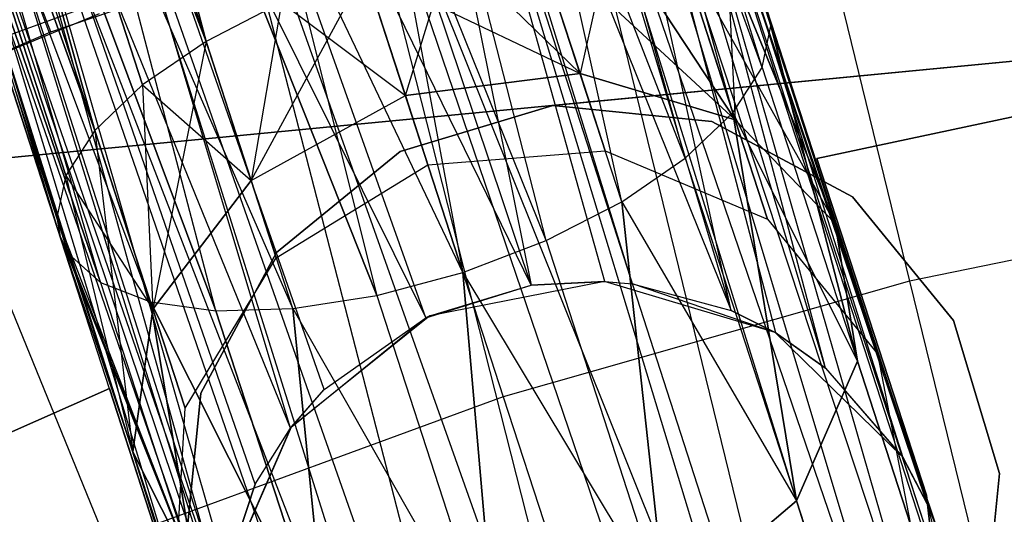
# Model space of a CAD drawing. Extents: x 0.3 to 7.1, y -3.38 to 3.38.
# Tile 165 of 256: x 3.09 to 3.36, y 1.43 to 1.56. Entities that reach past the tile are written whole.
import ezdxf

# ---------------------------------------------------------------- set-up
doc = ezdxf.new("R2010")
doc.units = 0
doc.header["$LTSCALE"] = 2.54
doc.layers.get('0').update_dxf_attribs({"linetype": 'CONTINUOUS'})

# ---------------------------------------------------------------- blocks, each defined once
blk = doc.blocks.new('SINGLES_B_BB_STL')
at = {"color": 0}
for p, q in [((3.04629, 1.92308, 14.43327), (3.14145, 1.55725, 14.23145)), ((3.04629, 1.92308, 14.43327), (3.14145, 1.55725, 14.23145)), ((3.14145, 1.55725, 14.02982), (3.04629, 1.92308, 13.82799)), ((3.14145, 1.55725, 14.02982), (3.04629, 1.92308, 13.82799)), ((3.18199, 1.90412, 14.52447), (3.29332, 1.56149, 14.32245)), ((3.28307, 1.5381, 14.36293), (3.18199, 1.90412, 14.52447)), ((3.28307, 1.5381, 14.36293), (3.18199, 1.90412, 14.52447)), ((3.29091, 1.55022, 14.34362), (3.18199, 1.90412, 14.52447)), ((3.29091, 1.55022, 14.34362), (3.18199, 1.90412, 14.52447)), ((3.18199, 1.90412, 14.52447), (3.29332, 1.56149, 14.32245)), ((3.29332, 1.56149, 13.93882), (3.18199, 1.90412, 13.7368)), ((3.29332, 1.56149, 13.93882), (3.18199, 1.90412, 13.7368)), ((3.29091, 1.55022, 13.91764), (3.18199, 1.90412, 13.7368)), ((3.29091, 1.55022, 13.91764), (3.18199, 1.90412, 13.7368)), ((3.00976, 1.89836, 14.45186), (3.11156, 1.53331, 14.26016)), ((3.00976, 1.89836, 14.45186), (3.11156, 1.53331, 14.26016)), ((3.00976, 1.89836, 14.45186), (3.12439, 1.54556, 14.24384)), ((3.00976, 1.89836, 14.45186), (3.12439, 1.54556, 14.24384)), ((3.00976, 1.89836, 14.45186), (3.14145, 1.55725, 14.23145)), ((3.00976, 1.89836, 14.45186), (3.14145, 1.55725, 14.23145)), ((3.11156, 1.53331, 14.0011), (3.00976, 1.89836, 13.80941)), ((3.12439, 1.54556, 14.01743), (3.00976, 1.89836, 13.80941)), ((3.11156, 1.53331, 14.0011), (3.00976, 1.89836, 13.80941)), ((3.12439, 1.54556, 14.01743), (3.00976, 1.89836, 13.80941)), ((3.14145, 1.55725, 14.02982), (3.00976, 1.89836, 13.80941)), ((3.14145, 1.55725, 14.02982), (3.00976, 1.89836, 13.80941)), ((3.17345, 1.87549, 14.56186), (3.28307, 1.5381, 14.36293)), ((3.25318, 1.51417, 14.39164), (3.17345, 1.87549, 14.56186)), ((3.25318, 1.51417, 14.39164), (3.17345, 1.87549, 14.56186)), ((3.27024, 1.52585, 14.37926), (3.17345, 1.87549, 14.56186)), ((3.27024, 1.52585, 14.37926), (3.17345, 1.87549, 14.56186)), ((3.17345, 1.87549, 14.56186), (3.28307, 1.5381, 14.36293)), ((3.29091, 1.55022, 13.91764), (3.17345, 1.87549, 13.69941)), ((3.28307, 1.5381, 13.89833), (3.17345, 1.87549, 13.69941)), ((3.29091, 1.55022, 13.91764), (3.17345, 1.87549, 13.69941)), ((3.28307, 1.5381, 13.89833), (3.17345, 1.87549, 13.69941)), ((3.27024, 1.52585, 13.88201), (3.17345, 1.87549, 13.69941)), ((3.27024, 1.52585, 13.88201), (3.17345, 1.87549, 13.69941)), ((3.10132, 1.50992, 14.30065), (2.99059, 1.86938, 14.48477)), ((2.99059, 1.86938, 14.48477), (3.10372, 1.52119, 14.27947)), ((3.10132, 1.50992, 14.30065), (2.99059, 1.86938, 14.48477)), ((3.10221, 1.5048, 14.31155), (2.99059, 1.86938, 14.48477)), ((3.10221, 1.5048, 14.31155), (2.99059, 1.86938, 14.48477)), ((2.99059, 1.86938, 14.48477), (3.10372, 1.52119, 14.27947)), ((2.99059, 1.86938, 14.48477), (3.11156, 1.53331, 14.26016)), ((2.99059, 1.86938, 14.48477), (3.11156, 1.53331, 14.26016)), ((3.10449, 1.50014, 13.93882), (2.99059, 1.86938, 13.7765)), ((3.10449, 1.50014, 13.93882), (2.99059, 1.86938, 13.7765)), ((3.10221, 1.5048, 13.94972), (2.99059, 1.86938, 13.7765)), ((3.10221, 1.5048, 13.94972), (2.99059, 1.86938, 13.7765)), ((3.10132, 1.50992, 13.96062), (2.99059, 1.86938, 13.7765)), ((3.10372, 1.52119, 13.9818), (2.99059, 1.86938, 13.7765)), ((3.10132, 1.50992, 13.96062), (2.99059, 1.86938, 13.7765)), ((3.10372, 1.52119, 13.9818), (2.99059, 1.86938, 13.7765)), ((3.11156, 1.53331, 14.0011), (2.99059, 1.86938, 13.7765)), ((3.11156, 1.53331, 14.0011), (2.99059, 1.86938, 13.7765)), ((3.23287, 1.50373, 14.39938), (3.14477, 1.84783, 14.58838)), ((3.14477, 1.84783, 14.58838), (3.21049, 1.49516, 14.40201)), ((3.23287, 1.50373, 14.39938), (3.14477, 1.84783, 14.58838)), ((3.25318, 1.51417, 14.39164), (3.14477, 1.84783, 14.58838)), ((3.25318, 1.51417, 14.39164), (3.14477, 1.84783, 14.58838)), ((3.14477, 1.84783, 14.58838), (3.21049, 1.49516, 14.40201)), ((3.27024, 1.52585, 13.88201), (3.14477, 1.84783, 13.67289)), ((3.27024, 1.52585, 13.88201), (3.14477, 1.84783, 13.67289)), ((3.25318, 1.51417, 13.86962), (3.14477, 1.84783, 13.67289)), ((3.25318, 1.51417, 13.86962), (3.14477, 1.84783, 13.67289)), ((3.23287, 1.50373, 13.86189), (3.14477, 1.84783, 13.67289)), ((3.23287, 1.50373, 13.86189), (3.14477, 1.84783, 13.67289)), ((2.99317, 1.84277, 14.52447), (3.11306, 1.49243, 14.34362)), ((3.10221, 1.5048, 14.31155), (2.99317, 1.84277, 14.52447)), ((3.10221, 1.5048, 14.31155), (2.99317, 1.84277, 14.52447)), ((3.10449, 1.50014, 14.32245), (2.99317, 1.84277, 14.52447)), ((3.10449, 1.50014, 14.32245), (2.99317, 1.84277, 14.52447)), ((2.99317, 1.84277, 14.52447), (3.11306, 1.49243, 14.34362)), ((3.12653, 1.48724, 13.89833), (2.99317, 1.84277, 13.7368)), ((3.11306, 1.49243, 13.91764), (2.99317, 1.84277, 13.7368)), ((3.12653, 1.48724, 13.89833), (2.99317, 1.84277, 13.7368)), ((3.11306, 1.49243, 13.91764), (2.99317, 1.84277, 13.7368)), ((3.10449, 1.50014, 13.93882), (2.99317, 1.84277, 13.7368)), ((3.10449, 1.50014, 13.93882), (2.99317, 1.84277, 13.7368)), ((3.21049, 1.49516, 14.40201), (3.10251, 1.82748, 14.59795)), ((3.10251, 1.82748, 14.59795), (3.18735, 1.48894, 14.39938)), ((3.10251, 1.82748, 14.59795), (3.18735, 1.48894, 14.39938)), ((3.21049, 1.49516, 14.40201), (3.10251, 1.82748, 14.59795)), ((3.10251, 1.82748, 13.66332), (3.21049, 1.49516, 13.85926)), ((3.23287, 1.50373, 13.86189), (3.10251, 1.82748, 13.66332)), ((3.23287, 1.50373, 13.86189), (3.10251, 1.82748, 13.66332)), ((3.10251, 1.82748, 13.66332), (3.21049, 1.49516, 13.85926)), ((3.01691, 1.82462, 14.56186), (3.14411, 1.48487, 14.37926)), ((3.11306, 1.49243, 14.34362), (3.01691, 1.82462, 14.56186)), ((3.11306, 1.49243, 14.34362), (3.01691, 1.82462, 14.56186)), ((3.12653, 1.48724, 14.36293), (3.01691, 1.82462, 14.56186)), ((3.12653, 1.48724, 14.36293), (3.01691, 1.82462, 14.56186)), ((3.01691, 1.82462, 14.56186), (3.14411, 1.48487, 14.37926)), ((3.16478, 1.48544, 13.86962), (3.01691, 1.82462, 13.69941)), ((3.14411, 1.48487, 13.88201), (3.01691, 1.82462, 13.69941)), ((3.16478, 1.48544, 13.86962), (3.01691, 1.82462, 13.69941)), ((3.14411, 1.48487, 13.88201), (3.01691, 1.82462, 13.69941)), ((3.12653, 1.48724, 13.89833), (3.01691, 1.82462, 13.69941)), ((3.12653, 1.48724, 13.89833), (3.01691, 1.82462, 13.69941)), ((3.05637, 1.81911, 14.58838), (3.18735, 1.48894, 14.39938)), ((3.14411, 1.48487, 14.37926), (3.05637, 1.81911, 14.58838)), ((3.14411, 1.48487, 14.37926), (3.05637, 1.81911, 14.58838)), ((3.16478, 1.48544, 14.39164), (3.05637, 1.81911, 14.58838)), ((3.16478, 1.48544, 14.39164), (3.05637, 1.81911, 14.58838)), ((3.05637, 1.81911, 14.58838), (3.18735, 1.48894, 14.39938)), ((3.21049, 1.49516, 13.85926), (3.05637, 1.81911, 13.67289)), ((3.18735, 1.48894, 13.86189), (3.05637, 1.81911, 13.67289)), ((3.21049, 1.49516, 13.85926), (3.05637, 1.81911, 13.67289)), ((3.18735, 1.48894, 13.86189), (3.05637, 1.81911, 13.67289)), ((3.16478, 1.48544, 13.86962), (3.05637, 1.81911, 13.67289)), ((3.16478, 1.48544, 13.86962), (3.05637, 1.81911, 13.67289)), ((3.17809, 1.74415, 41.6439), (3.28266, 1.48494, 41.75264)), ((3.24867, 1.4927, 41.76495), (3.17809, 1.74415, 41.6439)), ((3.17809, 1.74415, 41.6439), (3.22882, 1.4917, 41.76851)), ((3.24867, 1.4927, 41.76495), (3.17809, 1.74415, 41.6439)), ((3.25607, 1.49206, 41.76296), (3.17809, 1.74415, 41.6439)), ((3.25607, 1.49206, 41.76296), (3.17809, 1.74415, 41.6439)), ((3.17809, 1.74415, 41.6439), (3.28266, 1.48494, 41.75264)), ((3.17809, 1.74415, 41.6439), (3.22882, 1.4917, 41.76851)), ((3.28266, 1.48494, 41.75264), (3.20515, 1.74388, 41.62686)), ((3.28266, 1.48494, 41.75264), (3.20515, 1.74388, 41.62686)), ((3.22882, 1.4917, 41.76851), (3.146, 1.73862, 41.6531)), ((3.22882, 1.4917, 41.76851), (3.146, 1.73862, 41.6531)), ((3.28266, 1.48494, 41.75264), (3.22702, 1.7379, 41.60224)), ((3.29462, 1.47891, 41.74614), (3.22702, 1.7379, 41.60224)), ((3.28266, 1.48494, 41.75264), (3.22702, 1.7379, 41.60224)), ((3.29462, 1.47891, 41.74614), (3.22702, 1.7379, 41.60224)), ((3.30797, 1.46947, 41.73706), (3.22702, 1.7379, 41.60224)), ((3.30797, 1.46947, 41.73706), (3.22702, 1.7379, 41.60224)), ((3.20052, 1.48299, 41.76883), (3.11361, 1.72756, 41.65211)), ((3.20052, 1.48299, 41.76883), (3.11361, 1.72756, 41.65211)), ((3.22882, 1.4917, 41.76851), (3.11361, 1.72756, 41.65211)), ((3.22882, 1.4917, 41.76851), (3.11361, 1.72756, 41.65211)), ((3.23994, 1.72667, 41.57321), (3.33533, 1.43297, 41.70694)), ((3.30797, 1.46947, 41.73706), (3.23994, 1.72667, 41.57321)), ((3.30797, 1.46947, 41.73706), (3.23994, 1.72667, 41.57321)), ((3.32887, 1.44529, 41.71655), (3.23994, 1.72667, 41.57321)), ((3.32887, 1.44529, 41.71655), (3.23994, 1.72667, 41.57321)), ((3.23994, 1.72667, 41.57321), (3.33533, 1.43297, 41.70694)), ((3.08612, 1.713, 41.64151), (3.20052, 1.48299, 41.76883)), ((3.16414, 1.45334, 41.75718), (3.08612, 1.713, 41.64151)), ((3.16414, 1.45334, 41.75718), (3.08612, 1.713, 41.64151)), ((3.17319, 1.46369, 41.76202), (3.08612, 1.713, 41.64151)), ((3.17319, 1.46369, 41.76202), (3.08612, 1.713, 41.64151)), ((3.08612, 1.713, 41.64151), (3.20052, 1.48299, 41.76883)), ((3.242, 1.71029, 41.54115), (3.34063, 1.36806, 41.66237)), ((3.33533, 1.43297, 41.70694), (3.242, 1.71029, 41.54115)), ((3.33868, 1.42423, 41.70038), (3.242, 1.71029, 41.54115)), ((3.33533, 1.43297, 41.70694), (3.242, 1.71029, 41.54115)), ((3.34346, 1.40039, 41.68339), (3.242, 1.71029, 41.54115)), ((3.33868, 1.42423, 41.70038), (3.242, 1.71029, 41.54115)), ((3.34346, 1.40039, 41.68339), (3.242, 1.71029, 41.54115)), ((3.34366, 1.39691, 41.68102), (3.242, 1.71029, 41.54115)), ((3.34366, 1.39691, 41.68102), (3.242, 1.71029, 41.54115)), ((3.242, 1.71029, 41.54115), (3.34063, 1.36806, 41.66237)), ((3.15465, 1.43824, 41.74929), (3.06525, 1.69623, 41.62273)), ((3.06525, 1.69623, 41.62273), (3.14515, 1.40952, 41.73241)), ((3.15465, 1.43824, 41.74929), (3.06525, 1.69623, 41.62273)), ((3.16414, 1.45334, 41.75718), (3.06525, 1.69623, 41.62273)), ((3.16414, 1.45334, 41.75718), (3.06525, 1.69623, 41.62273)), ((3.06525, 1.69623, 41.62273), (3.14515, 1.40952, 41.73241)), ((3.34063, 1.36806, 41.66237), (3.23321, 1.69342, 41.51479)), ((3.34063, 1.36806, 41.66237), (3.23321, 1.69342, 41.51479)), ((3.33551, 1.35308, 41.65345), (3.23321, 1.69342, 41.51479)), ((3.33551, 1.35308, 41.65345), (3.23321, 1.69342, 41.51479)), ((3.22286, 1.68258, 41.50071), (3.31186, 1.31961, 41.6362)), ((3.33551, 1.35308, 41.65345), (3.22286, 1.68258, 41.50071)), ((3.33551, 1.35308, 41.65345), (3.22286, 1.68258, 41.50071)), ((3.32914, 1.34078, 41.64662), (3.22286, 1.68258, 41.50071)), ((3.32914, 1.34078, 41.64662), (3.22286, 1.68258, 41.50071)), ((3.22286, 1.68258, 41.50071), (3.31186, 1.31961, 41.6362)), ((3.05258, 1.67779, 41.59578), (3.14439, 1.40414, 41.72901)), ((3.14515, 1.40952, 41.73241), (3.05258, 1.67779, 41.59578)), ((3.1488, 1.36141, 41.69962), (3.05258, 1.67779, 41.59578)), ((3.1488, 1.36141, 41.69962), (3.05258, 1.67779, 41.59578)), ((3.05258, 1.67779, 41.59578), (3.14439, 1.40414, 41.72901)), ((3.14515, 1.40952, 41.73241), (3.05258, 1.67779, 41.59578)), ((3.31186, 1.31961, 41.6362), (3.19986, 1.66625, 41.48405)), ((3.31186, 1.31961, 41.6362), (3.19986, 1.66625, 41.48405)), ((3.30644, 1.31491, 41.63424), (3.19986, 1.66625, 41.48405)), ((3.30644, 1.31491, 41.63424), (3.19986, 1.66625, 41.48405)), ((3.1488, 1.36141, 41.69962), (3.05149, 1.66092, 41.56472)), ((3.1488, 1.36141, 41.69962), (3.05149, 1.66092, 41.56472)), ((3.16996, 1.32532, 41.67088), (3.05683, 1.6523, 41.54523)), ((3.16996, 1.32532, 41.67088), (3.05683, 1.6523, 41.54523)), ((3.1488, 1.36141, 41.69962), (3.05683, 1.6523, 41.54523)), ((3.1488, 1.36141, 41.69962), (3.05683, 1.6523, 41.54523)), ((3.17102, 1.65262, 41.47603), (3.2619, 1.29448, 41.63025)), ((3.30644, 1.31491, 41.63424), (3.17102, 1.65262, 41.47603)), ((3.30644, 1.31491, 41.63424), (3.17102, 1.65262, 41.47603)), ((3.28979, 1.30405, 41.63059), (3.17102, 1.65262, 41.47603)), ((3.28979, 1.30405, 41.63059), (3.17102, 1.65262, 41.47603)), ((3.17102, 1.65262, 41.47603), (3.2619, 1.29448, 41.63025)), ((3.17379, 1.32136, 41.66739), (3.07081, 1.64375, 41.52061)), ((3.17379, 1.32136, 41.66739), (3.07081, 1.64375, 41.52061)), ((3.16996, 1.32532, 41.67088), (3.07081, 1.64375, 41.52061)), ((3.16996, 1.32532, 41.67088), (3.07081, 1.64375, 41.52061)), ((3.2619, 1.29448, 41.63025), (3.13829, 1.64296, 41.47787)), ((3.2619, 1.29448, 41.63025), (3.13829, 1.64296, 41.47787)), ((3.2284, 1.294, 41.63722), (3.13829, 1.64296, 41.47787)), ((3.2284, 1.294, 41.63722), (3.13829, 1.64296, 41.47787)), ((3.21491, 1.29707, 41.6422), (3.08194, 1.64071, 41.50809)), ((3.19846, 1.30366, 41.65019), (3.08194, 1.64071, 41.50809)), ((3.21491, 1.29707, 41.6422), (3.08194, 1.64071, 41.50809)), ((3.19846, 1.30366, 41.65019), (3.08194, 1.64071, 41.50809)), ((3.17379, 1.32136, 41.66739), (3.08194, 1.64071, 41.50809)), ((3.17379, 1.32136, 41.66739), (3.08194, 1.64071, 41.50809)), ((3.2284, 1.294, 41.63722), (3.10729, 1.63903, 41.48944)), ((3.2284, 1.294, 41.63722), (3.10729, 1.63903, 41.48944)), ((3.21491, 1.29707, 41.6422), (3.10729, 1.63903, 41.48944)), ((3.21491, 1.29707, 41.6422), (3.10729, 1.63903, 41.48944)), ((3.298, 1.62591, 5.06027), (3.3306, 1.49282, 5.19861)), ((3.298, 1.62591, 5.06027), (3.3306, 1.49282, 5.19861)), ((3.09972, 1.55981, 42.10421), (3.21517, 1.59919, 42.10421)), ((3.09972, 1.55981, 42.10421), (3.21517, 1.59919, 42.10421)), ((3.17901, 1.59205, 5.06027), (3.06284, 1.5495, 5.06027)), ((3.17901, 1.59205, 5.06027), (3.06284, 1.5495, 5.06027)), ((3.17901, 1.59205, 5.06027), (3.22135, 1.46173, 5.19861)), ((3.17901, 1.59205, 5.06027), (3.22135, 1.46173, 5.19861)), ((3.22985, 1.58597, 14.02982), (3.24199, 1.54862, 14.06071)), ((3.22985, 1.58597, 14.02982), (3.24199, 1.54862, 14.06071)), ((3.22985, 1.58597, 14.23145), (3.24199, 1.54862, 14.20056)), ((3.22985, 1.58597, 14.23145), (3.24199, 1.54862, 14.20056)), ((3.22985, 1.58597, 14.23145), (3.2837, 1.53618, 14.22048)), ((3.22985, 1.58597, 14.23145), (3.2837, 1.53618, 14.22048)), ((3.25052, 1.58655, 14.01743), (3.24199, 1.54862, 14.06071)), ((3.25052, 1.58655, 14.01743), (3.24199, 1.54862, 14.06071)), ((3.2837, 1.53618, 14.04079), (3.25052, 1.58655, 14.01743)), ((3.2837, 1.53618, 14.04079), (3.25052, 1.58655, 14.01743)), ((3.25052, 1.58655, 14.24384), (3.2837, 1.53618, 14.22048)), ((3.25052, 1.58655, 14.24384), (3.2837, 1.53618, 14.22048)), ((3.09972, 1.55981, 42.10421), (3.09089, 1.5829, 42.10029)), ((3.09972, 1.55981, 42.10421), (3.09089, 1.5829, 42.10029)), ((3.2681, 1.58417, 14.0011), (3.2837, 1.53618, 14.04079)), ((3.2681, 1.58417, 14.0011), (3.2837, 1.53618, 14.04079)), ((3.2681, 1.58417, 14.26016), (3.2837, 1.53618, 14.22048)), ((3.2681, 1.58417, 14.26016), (3.2837, 1.53618, 14.22048)), ((3.2681, 1.58417, 14.26016), (3.31061, 1.50828, 14.24855)), ((3.2681, 1.58417, 14.26016), (3.31061, 1.50828, 14.24855)), ((3.19503, 1.54274, 14.06789), (3.20729, 1.58247, 14.03755)), ((3.19503, 1.54274, 14.06789), (3.20729, 1.58247, 14.03755)), ((3.24199, 1.54862, 14.06071), (3.20729, 1.58247, 14.03755)), ((3.24199, 1.54862, 14.06071), (3.20729, 1.58247, 14.03755)), ((3.20729, 1.58247, 14.22372), (3.24199, 1.54862, 14.20056)), ((3.20729, 1.58247, 14.22372), (3.24199, 1.54862, 14.20056)), ((3.31061, 1.50828, 14.01272), (3.28157, 1.57898, 13.9818)), ((3.28157, 1.57898, 13.9818), (3.2837, 1.53618, 14.04079)), ((3.28157, 1.57898, 13.9818), (3.2837, 1.53618, 14.04079)), ((3.28157, 1.57898, 14.27947), (3.31061, 1.50828, 14.24855)), ((3.31061, 1.50828, 14.01272), (3.28157, 1.57898, 13.9818)), ((3.28157, 1.57898, 14.27947), (3.31061, 1.50828, 14.24855)), ((3.15359, 1.5199, 14.06071), (3.18414, 1.57625, 14.04018)), ((3.15359, 1.5199, 14.06071), (3.18414, 1.57625, 14.04018)), ((3.18414, 1.57625, 14.04018), (3.19503, 1.54274, 14.06789)), ((3.19503, 1.54274, 14.19337), (3.18414, 1.57625, 14.22109)), ((3.18414, 1.57625, 14.22109), (3.24199, 1.54862, 14.20056)), ((3.18414, 1.57625, 14.22109), (3.24199, 1.54862, 14.20056)), ((3.18414, 1.57625, 14.04018), (3.19503, 1.54274, 14.06789)), ((3.19503, 1.54274, 14.19337), (3.18414, 1.57625, 14.22109)), ((3.29014, 1.57127, 14.30065), (3.31061, 1.50828, 14.24855)), ((3.29014, 1.57127, 13.96062), (3.31061, 1.50828, 14.01272)), ((3.29014, 1.57127, 13.96062), (3.31061, 1.50828, 14.01272)), ((3.29014, 1.57127, 14.30065), (3.31061, 1.50828, 14.24855)), ((3.16177, 1.56768, 14.22372), (3.14145, 1.55725, 14.23145)), ((3.16177, 1.56768, 14.03755), (3.14145, 1.55725, 14.02982)), ((3.16177, 1.56768, 14.22372), (3.14145, 1.55725, 14.23145)), ((3.16177, 1.56768, 14.03755), (3.14145, 1.55725, 14.02982)), ((3.16177, 1.56768, 14.03755), (3.15359, 1.5199, 14.06071)), ((3.16177, 1.56768, 14.03755), (3.15359, 1.5199, 14.06071)), ((3.16177, 1.56768, 14.22372), (3.15359, 1.5199, 14.20056)), ((3.16177, 1.56768, 14.22372), (3.15359, 1.5199, 14.20056)), ((3.16177, 1.56768, 14.22372), (3.19503, 1.54274, 14.19337)), ((3.16177, 1.56768, 14.22372), (3.19503, 1.54274, 14.19337)), ((3.11269, 1.56471, 42.18421), (3.00256, 1.51909, 42.18421)), ((3.11269, 1.56471, 42.18421), (3.00256, 1.51909, 42.18421)), ((2.98746, 1.5121, 42.10421), (3.09972, 1.55981, 42.10421)), ((2.98746, 1.5121, 42.10421), (3.09972, 1.55981, 42.10421)), ((3.29091, 1.55022, 14.34362), (3.29332, 1.56149, 14.32245)), ((3.29091, 1.55022, 13.91764), (3.29332, 1.56149, 13.93882)), ((3.29091, 1.55022, 14.34362), (3.29332, 1.56149, 14.32245)), ((3.29091, 1.55022, 13.91764), (3.29332, 1.56149, 13.93882)), ((3.29332, 1.56149, 14.32245), (3.31061, 1.50828, 14.24855)), ((3.31655, 1.47131, 13.9829), (3.29332, 1.56149, 13.93882)), ((3.29332, 1.56149, 13.93882), (3.31061, 1.50828, 14.01272)), ((3.29332, 1.56149, 13.93882), (3.31061, 1.50828, 14.01272)), ((3.29332, 1.56149, 14.32245), (3.31061, 1.50828, 14.24855)), ((3.29332, 1.56149, 14.32245), (3.31655, 1.47131, 14.27836)), ((3.31655, 1.47131, 13.9829), (3.29332, 1.56149, 13.93882)), ((3.29332, 1.56149, 14.32245), (3.31655, 1.47131, 14.27836)), ((3.14145, 1.55725, 14.23145), (3.12439, 1.54556, 14.24384)), ((3.14145, 1.55725, 14.02982), (3.12439, 1.54556, 14.01743)), ((3.14145, 1.55725, 14.23145), (3.12439, 1.54556, 14.24384)), ((3.14145, 1.55725, 14.02982), (3.12439, 1.54556, 14.01743)), ((3.14145, 1.55725, 14.02982), (3.12716, 1.48532, 14.04079)), ((3.14145, 1.55725, 14.02982), (3.12716, 1.48532, 14.04079)), ((3.14145, 1.55725, 14.02982), (3.15359, 1.5199, 14.06071)), ((3.14145, 1.55725, 14.02982), (3.15359, 1.5199, 14.06071)), ((3.14145, 1.55725, 14.23145), (3.15359, 1.5199, 14.20056)), ((3.14145, 1.55725, 14.23145), (3.15359, 1.5199, 14.20056)), ((3.38996, 1.55502, 41.9), (3.08631, 1.52578, 41.9)), ((3.08631, 1.52578, 41.7), (3.38996, 1.55502, 41.7)), ((3.38996, 1.55502, 41.9), (3.2347, 1.54006, 41.9)), ((3.2347, 1.54006, 41.7), (3.38996, 1.55502, 41.7)), ((3.43255, 1.55276, 14.02658), (3.30568, 1.52579, 14.02658)), ((3.30568, 1.52579, 14.22658), (3.43255, 1.55276, 14.22658)), ((3.30568, 1.52579, 14.22658), (3.43255, 1.55276, 14.22658)), ((3.43255, 1.55276, 14.02658), (3.30568, 1.52579, 14.02658)), ((3.06284, 1.5495, 5.06027), (3.1147, 1.42266, 5.19861)), ((3.06284, 1.5495, 5.06027), (3.1147, 1.42266, 5.19861)), ((3.19503, 1.54274, 14.06789), (3.24199, 1.54862, 14.06071)), ((3.24199, 1.54862, 14.20056), (3.19503, 1.54274, 14.19337)), ((3.19503, 1.54274, 14.06789), (3.24199, 1.54862, 14.06071)), ((3.24199, 1.54862, 14.20056), (3.19503, 1.54274, 14.19337)), ((3.24199, 1.54862, 14.06071), (3.2837, 1.53618, 14.04079)), ((3.2837, 1.53618, 14.22048), (3.24199, 1.54862, 14.20056)), ((3.24873, 1.52785, 14.10565), (3.24199, 1.54862, 14.06071)), ((3.24873, 1.52785, 14.10565), (3.24199, 1.54862, 14.06071)), ((3.24199, 1.54862, 14.06071), (3.2837, 1.53618, 14.04079)), ((3.24199, 1.54862, 14.20056), (3.24873, 1.52785, 14.15562)), ((3.24199, 1.54862, 14.20056), (3.24873, 1.52785, 14.15562)), ((3.2837, 1.53618, 14.22048), (3.24199, 1.54862, 14.20056)), ((3.28307, 1.5381, 14.36293), (3.29091, 1.55022, 14.34362)), ((3.28307, 1.5381, 13.89833), (3.29091, 1.55022, 13.91764)), ((3.28307, 1.5381, 14.36293), (3.29091, 1.55022, 14.34362)), ((3.28307, 1.5381, 13.89833), (3.29091, 1.55022, 13.91764)), ((3.29091, 1.55022, 13.91764), (3.31655, 1.47131, 13.9829)), ((3.29091, 1.55022, 13.91764), (3.31655, 1.47131, 13.9829)), ((3.29091, 1.55022, 14.34362), (3.31655, 1.47131, 14.27836)), ((3.29091, 1.55022, 14.34362), (3.31655, 1.47131, 14.27836)), ((3.12439, 1.54556, 14.24384), (3.11156, 1.53331, 14.26016)), ((3.12439, 1.54556, 14.01743), (3.11156, 1.53331, 14.0011)), ((3.12439, 1.54556, 14.24384), (3.11156, 1.53331, 14.26016)), ((3.12439, 1.54556, 14.01743), (3.11156, 1.53331, 14.0011)), ((3.12439, 1.54556, 14.01743), (3.12716, 1.48532, 14.04079)), ((3.12439, 1.54556, 14.01743), (3.12716, 1.48532, 14.04079)), ((3.12439, 1.54556, 14.24384), (3.12716, 1.48532, 14.22048)), ((3.12439, 1.54556, 14.24384), (3.12716, 1.48532, 14.22048)), ((3.12439, 1.54556, 14.24384), (3.15359, 1.5199, 14.20056)), ((3.12439, 1.54556, 14.24384), (3.15359, 1.5199, 14.20056)), ((3.15359, 1.5199, 14.06071), (3.19503, 1.54274, 14.06789)), ((3.15359, 1.5199, 14.06071), (3.19503, 1.54274, 14.06789)), ((3.15359, 1.5199, 14.20056), (3.19503, 1.54274, 14.19337)), ((3.15359, 1.5199, 14.20056), (3.19503, 1.54274, 14.19337)), ((3.19503, 1.54274, 14.06789), (3.20108, 1.52411, 14.10822)), ((3.20108, 1.52411, 14.15305), (3.19503, 1.54274, 14.19337)), ((3.19503, 1.54274, 14.06789), (3.20108, 1.52411, 14.10822)), ((3.20108, 1.52411, 14.15305), (3.19503, 1.54274, 14.19337)), ((3.2347, 1.54006, 41.9), (3.08631, 1.52578, 41.9)), ((3.2347, 1.54006, 41.7), (3.08631, 1.52578, 41.7)), ((3.1936, 1.52769, 41.9), (3.2347, 1.54006, 41.9)), ((3.2347, 1.54006, 41.7), (3.1936, 1.52769, 41.7)), ((3.2347, 1.54006, 41.7), (3.1936, 1.52769, 41.7)), ((3.1936, 1.52769, 41.9), (3.2347, 1.54006, 41.9)), ((3.2347, 1.54006, 41.9), (3.2774, 1.53576, 41.9)), ((3.2774, 1.53576, 41.7), (3.2347, 1.54006, 41.7)), ((3.2347, 1.54006, 41.9), (3.2347, 1.54006, 41.7)), ((3.2774, 1.53576, 41.7), (3.2347, 1.54006, 41.7)), ((3.2347, 1.54006, 41.9), (3.2774, 1.53576, 41.9)), ((3.2347, 1.54006, 41.9), (3.2347, 1.54006, 41.7)), ((3.27024, 1.52585, 14.37926), (3.28307, 1.5381, 14.36293)), ((3.27024, 1.52585, 13.88201), (3.28307, 1.5381, 13.89833)), ((3.27024, 1.52585, 14.37926), (3.28307, 1.5381, 14.36293)), ((3.27024, 1.52585, 13.88201), (3.28307, 1.5381, 13.89833)), ((3.30017, 1.43374, 13.95819), (3.28307, 1.5381, 13.89833)), ((3.28307, 1.5381, 13.89833), (3.31655, 1.47131, 13.9829)), ((3.28307, 1.5381, 13.89833), (3.31655, 1.47131, 13.9829)), ((3.28307, 1.5381, 14.36293), (3.31655, 1.47131, 14.27836)), ((3.28307, 1.5381, 14.36293), (3.31655, 1.47131, 14.27836)), ((3.28307, 1.5381, 14.36293), (3.30017, 1.43374, 14.30308)), ((3.30017, 1.43374, 13.95819), (3.28307, 1.5381, 13.89833)), ((3.28307, 1.5381, 14.36293), (3.30017, 1.43374, 14.30308)), ((3.2774, 1.53576, 41.9), (3.31521, 1.51545, 41.9)), ((3.31521, 1.51545, 41.7), (3.2774, 1.53576, 41.7)), ((3.2774, 1.53576, 41.7), (3.2774, 1.53576, 41.9)), ((3.2774, 1.53576, 41.7), (3.2774, 1.53576, 41.9)), ((3.31521, 1.51545, 41.7), (3.2774, 1.53576, 41.7)), ((3.2774, 1.53576, 41.9), (3.31521, 1.51545, 41.9)), ((3.2837, 1.53618, 14.04079), (3.31061, 1.50828, 14.01272)), ((3.31061, 1.50828, 14.24855), (3.2837, 1.53618, 14.22048)), ((3.29236, 1.50951, 14.09854), (3.2837, 1.53618, 14.04079)), ((3.29236, 1.50951, 14.09854), (3.2837, 1.53618, 14.04079)), ((3.2837, 1.53618, 14.04079), (3.31061, 1.50828, 14.01272)), ((3.2837, 1.53618, 14.22048), (3.29236, 1.50951, 14.16273)), ((3.2837, 1.53618, 14.22048), (3.29236, 1.50951, 14.16273)), ((3.31061, 1.50828, 14.24855), (3.2837, 1.53618, 14.22048)), ((3.11156, 1.53331, 14.26016), (3.10372, 1.52119, 14.27947)), ((3.11156, 1.53331, 14.0011), (3.10372, 1.52119, 13.9818)), ((3.11156, 1.53331, 14.26016), (3.10372, 1.52119, 14.27947)), ((3.11156, 1.53331, 14.0011), (3.10372, 1.52119, 13.9818)), ((3.12716, 1.48532, 14.04079), (3.11156, 1.53331, 14.0011)), ((3.11156, 1.53331, 14.0011), (3.12178, 1.44693, 14.01272)), ((3.11156, 1.53331, 14.0011), (3.12178, 1.44693, 14.01272)), ((3.12716, 1.48532, 14.04079), (3.11156, 1.53331, 14.0011)), ((3.11156, 1.53331, 14.26016), (3.12716, 1.48532, 14.22048)), ((3.11156, 1.53331, 14.26016), (3.12716, 1.48532, 14.22048)), ((3.16036, 1.50054, 41.9), (3.1936, 1.52769, 41.9)), ((3.1936, 1.52769, 41.7), (3.16036, 1.50054, 41.7)), ((3.1936, 1.52769, 41.7), (3.16036, 1.50054, 41.7)), ((3.16036, 1.50054, 41.9), (3.1936, 1.52769, 41.9)), ((3.1936, 1.52769, 41.7), (3.1936, 1.52769, 41.9)), ((3.1936, 1.52769, 41.7), (3.1936, 1.52769, 41.9)), ((3.20108, 1.52411, 14.10822), (3.24873, 1.52785, 14.10565)), ((3.20108, 1.52411, 14.15305), (3.24873, 1.52785, 14.15562)), ((3.20108, 1.52411, 14.10822), (3.24873, 1.52785, 14.10565)), ((3.20108, 1.52411, 14.15305), (3.24873, 1.52785, 14.15562)), ((3.24873, 1.52785, 14.10565), (3.29236, 1.50951, 14.09854)), ((3.24873, 1.52785, 14.15562), (3.24873, 1.52785, 14.10565)), ((3.24873, 1.52785, 14.15562), (3.24873, 1.52785, 14.10565)), ((3.24873, 1.52785, 14.15562), (3.29236, 1.50951, 14.16273)), ((3.24873, 1.52785, 14.10565), (3.29236, 1.50951, 14.09854)), ((3.24873, 1.52785, 14.15562), (3.29236, 1.50951, 14.16273)), ((3.25318, 1.51417, 14.39164), (3.27024, 1.52585, 14.37926)), ((3.25318, 1.51417, 13.86962), (3.27024, 1.52585, 13.88201)), ((3.25318, 1.51417, 14.39164), (3.27024, 1.52585, 14.37926)), ((3.25318, 1.51417, 13.86962), (3.27024, 1.52585, 13.88201)), ((3.27024, 1.52585, 13.88201), (3.30017, 1.43374, 13.95819)), ((3.27024, 1.52585, 13.88201), (3.30017, 1.43374, 13.95819)), ((3.27024, 1.52585, 14.37926), (3.30017, 1.43374, 14.30308)), ((3.27024, 1.52585, 14.37926), (3.30017, 1.43374, 14.30308)), ((3.30568, 1.52579, 14.02658), (3.30568, 1.52579, 14.22658)), ((3.30568, 1.52579, 14.22658), (3.33509, 1.4353, 14.22658)), ((3.33509, 1.4353, 14.02658), (3.30568, 1.52579, 14.02658)), ((3.30568, 1.52579, 14.22658), (3.33509, 1.4353, 14.22658)), ((3.30568, 1.52579, 14.02658), (3.30568, 1.52579, 14.22658)), ((3.33509, 1.4353, 14.02658), (3.30568, 1.52579, 14.02658)), ((3.16034, 1.49913, 14.10565), (3.20108, 1.52411, 14.10822)), ((3.16034, 1.49913, 14.15562), (3.20108, 1.52411, 14.15305)), ((3.16034, 1.49913, 14.10565), (3.20108, 1.52411, 14.10822)), ((3.16034, 1.49913, 14.15562), (3.20108, 1.52411, 14.15305)), ((3.20108, 1.52411, 14.10822), (3.20108, 1.52411, 14.15305)), ((3.20108, 1.52411, 14.10822), (3.20108, 1.52411, 14.15305)), ((3.10372, 1.52119, 14.27947), (3.10132, 1.50992, 14.30065)), ((3.10372, 1.52119, 13.9818), (3.10132, 1.50992, 13.96062)), ((3.10372, 1.52119, 14.27947), (3.10132, 1.50992, 14.30065)), ((3.10372, 1.52119, 13.9818), (3.10132, 1.50992, 13.96062)), ((3.10372, 1.52119, 13.9818), (3.12178, 1.44693, 14.01272)), ((3.10372, 1.52119, 13.9818), (3.12178, 1.44693, 14.01272)), ((3.10372, 1.52119, 14.27947), (3.12178, 1.44693, 14.24855)), ((3.10372, 1.52119, 14.27947), (3.12178, 1.44693, 14.24855)), ((3.10372, 1.52119, 14.27947), (3.12716, 1.48532, 14.22048)), ((3.10372, 1.52119, 14.27947), (3.12716, 1.48532, 14.22048)), ((3.15359, 1.5199, 14.06071), (3.12716, 1.48532, 14.04079)), ((3.12716, 1.48532, 14.22048), (3.15359, 1.5199, 14.20056)), ((3.15359, 1.5199, 14.06071), (3.12716, 1.48532, 14.04079)), ((3.12716, 1.48532, 14.22048), (3.15359, 1.5199, 14.20056)), ((3.16034, 1.49913, 14.10565), (3.15359, 1.5199, 14.06071)), ((3.15359, 1.5199, 14.20056), (3.16034, 1.49913, 14.15562)), ((3.16034, 1.49913, 14.10565), (3.15359, 1.5199, 14.06071)), ((3.15359, 1.5199, 14.20056), (3.16034, 1.49913, 14.15562)), ((3.23287, 1.50373, 14.39938), (3.25318, 1.51417, 14.39164)), ((3.23287, 1.50373, 13.86189), (3.25318, 1.51417, 13.86962)), ((3.23287, 1.50373, 14.39938), (3.25318, 1.51417, 14.39164)), ((3.23287, 1.50373, 13.86189), (3.25318, 1.51417, 13.86962)), ((3.26522, 1.40417, 13.94423), (3.25318, 1.51417, 13.86962)), ((3.25318, 1.51417, 13.86962), (3.30017, 1.43374, 13.95819)), ((3.25318, 1.51417, 13.86962), (3.30017, 1.43374, 13.95819)), ((3.25318, 1.51417, 14.39164), (3.30017, 1.43374, 14.30308)), ((3.25318, 1.51417, 14.39164), (3.30017, 1.43374, 14.30308)), ((3.25318, 1.51417, 14.39164), (3.26522, 1.40417, 14.31703)), ((3.26522, 1.40417, 13.94423), (3.25318, 1.51417, 13.86962)), ((3.25318, 1.51417, 14.39164), (3.26522, 1.40417, 14.31703)), ((3.31521, 1.51545, 41.9), (3.34237, 1.48221, 41.9)), ((3.34237, 1.48221, 41.7), (3.31521, 1.51545, 41.7)), ((3.31521, 1.51545, 41.7), (3.31521, 1.51545, 41.9)), ((3.31521, 1.51545, 41.7), (3.31521, 1.51545, 41.9)), ((3.34237, 1.48221, 41.7), (3.31521, 1.51545, 41.7)), ((3.31521, 1.51545, 41.9), (3.34237, 1.48221, 41.9)), ((3.44185, 1.51575, 5.19861), (3.3306, 1.49282, 5.19861)), ((3.44185, 1.51575, 5.19861), (3.3306, 1.49282, 5.19861)), ((3.10132, 1.50992, 14.30065), (3.12178, 1.44693, 14.24855)), ((3.10132, 1.50992, 13.96062), (3.12178, 1.44693, 14.01272)), ((3.10132, 1.50992, 13.96062), (3.12178, 1.44693, 14.01272)), ((3.10132, 1.50992, 13.96062), (3.1387, 1.41353, 13.9829)), ((3.10132, 1.50992, 13.96062), (3.1387, 1.41353, 13.9829)), ((3.10132, 1.50992, 13.96062), (3.10221, 1.5048, 13.94972)), ((3.10132, 1.50992, 14.30065), (3.12178, 1.44693, 14.24855)), ((3.10132, 1.50992, 13.96062), (3.10221, 1.5048, 13.94972)), ((3.29236, 1.50951, 14.09854), (3.32198, 1.47327, 14.08851)), ((3.29236, 1.50951, 14.16273), (3.29236, 1.50951, 14.09854)), ((3.29236, 1.50951, 14.16273), (3.29236, 1.50951, 14.09854)), ((3.29236, 1.50951, 14.16273), (3.32198, 1.47327, 14.17276)), ((3.29236, 1.50951, 14.09854), (3.32198, 1.47327, 14.08851)), ((3.29236, 1.50951, 14.16273), (3.32198, 1.47327, 14.17276)), ((3.31061, 1.50828, 14.01272), (3.31655, 1.47131, 13.9829)), ((3.31655, 1.47131, 14.27836), (3.31061, 1.50828, 14.24855)), ((3.32198, 1.47327, 14.08851), (3.31061, 1.50828, 14.01272)), ((3.32198, 1.47327, 14.08851), (3.31061, 1.50828, 14.01272)), ((3.31061, 1.50828, 14.01272), (3.31655, 1.47131, 13.9829)), ((3.31061, 1.50828, 14.24855), (3.32198, 1.47327, 14.17276)), ((3.31061, 1.50828, 14.24855), (3.32198, 1.47327, 14.17276)), ((3.31655, 1.47131, 14.27836), (3.31061, 1.50828, 14.24855)), ((3.10221, 1.5048, 14.31155), (3.12178, 1.44693, 14.24855)), ((3.10221, 1.5048, 14.31155), (3.10449, 1.50014, 14.32245)), ((3.10221, 1.5048, 14.31155), (3.10449, 1.50014, 14.32245)), ((3.10221, 1.5048, 14.31155), (3.1387, 1.41353, 14.27836)), ((3.10221, 1.5048, 14.31155), (3.1387, 1.41353, 14.27836)), ((3.10221, 1.5048, 14.31155), (3.12178, 1.44693, 14.24855)), ((3.10221, 1.5048, 13.94972), (3.1387, 1.41353, 13.9829)), ((3.10221, 1.5048, 13.94972), (3.1387, 1.41353, 13.9829)), ((3.10221, 1.5048, 13.94972), (3.10449, 1.50014, 13.93882)), ((3.10221, 1.5048, 13.94972), (3.10449, 1.50014, 13.93882)), ((3.21049, 1.49516, 14.40201), (3.23287, 1.50373, 14.39938)), ((3.21049, 1.49516, 13.85926), (3.23287, 1.50373, 13.86189)), ((3.21049, 1.49516, 14.40201), (3.23287, 1.50373, 14.39938)), ((3.21049, 1.49516, 13.85926), (3.23287, 1.50373, 13.86189)), ((3.23287, 1.50373, 13.86189), (3.26522, 1.40417, 13.94423)), ((3.23287, 1.50373, 13.86189), (3.26522, 1.40417, 13.94423)), ((3.23287, 1.50373, 14.39938), (3.26522, 1.40417, 14.31703)), ((3.23287, 1.50373, 14.39938), (3.26522, 1.40417, 14.31703)), ((3.10449, 1.50014, 14.32245), (3.11306, 1.49243, 14.34362)), ((3.10449, 1.50014, 13.93882), (3.11306, 1.49243, 13.91764)), ((3.1387, 1.41353, 13.9829), (3.10449, 1.50014, 13.93882)), ((3.10449, 1.50014, 14.32245), (3.11306, 1.49243, 14.34362)), ((3.10449, 1.50014, 14.32245), (3.1387, 1.41353, 14.27836)), ((3.10449, 1.50014, 14.32245), (3.1387, 1.41353, 14.27836)), ((3.1387, 1.41353, 13.9829), (3.10449, 1.50014, 13.93882)), ((3.10449, 1.50014, 13.93882), (3.11306, 1.49243, 13.91764)), ((3.13582, 1.45864, 14.09854), (3.16034, 1.49913, 14.10565)), ((3.13582, 1.45864, 14.16273), (3.16034, 1.49913, 14.15562)), ((3.13582, 1.45864, 14.09854), (3.16034, 1.49913, 14.10565)), ((3.13582, 1.45864, 14.16273), (3.16034, 1.49913, 14.15562)), ((3.14005, 1.46273, 41.9), (3.16036, 1.50054, 41.9)), ((3.16036, 1.50054, 41.7), (3.14005, 1.46273, 41.7)), ((3.16036, 1.50054, 41.7), (3.14005, 1.46273, 41.7)), ((3.14005, 1.46273, 41.9), (3.16036, 1.50054, 41.9)), ((3.16034, 1.49913, 14.15562), (3.16034, 1.49913, 14.10565)), ((3.16034, 1.49913, 14.15562), (3.16034, 1.49913, 14.10565)), ((3.16036, 1.50054, 41.7), (3.16036, 1.50054, 41.9)), ((3.16036, 1.50054, 41.7), (3.16036, 1.50054, 41.9)), ((3.18735, 1.48894, 14.39938), (3.21049, 1.49516, 14.40201)), ((3.18735, 1.48894, 13.86189), (3.21049, 1.49516, 13.85926)), ((3.18735, 1.48894, 14.39938), (3.21049, 1.49516, 14.40201)), ((3.18735, 1.48894, 13.86189), (3.21049, 1.49516, 13.85926)), ((3.2197, 1.38938, 13.94423), (3.21049, 1.49516, 13.85926)), ((3.21049, 1.49516, 13.85926), (3.26522, 1.40417, 13.94423)), ((3.21049, 1.49516, 13.85926), (3.26522, 1.40417, 13.94423)), ((3.21049, 1.49516, 14.40201), (3.26522, 1.40417, 14.31703)), ((3.21049, 1.49516, 14.40201), (3.26522, 1.40417, 14.31703)), ((3.21049, 1.49516, 14.40201), (3.2197, 1.38938, 14.31703)), ((3.2197, 1.38938, 13.94423), (3.21049, 1.49516, 13.85926)), ((3.21049, 1.49516, 14.40201), (3.2197, 1.38938, 14.31703)), ((3.11306, 1.49243, 14.34362), (3.12653, 1.48724, 14.36293)), ((3.11306, 1.49243, 13.91764), (3.1387, 1.41353, 13.9829)), ((3.11306, 1.49243, 13.91764), (3.1387, 1.41353, 13.9829)), ((3.11306, 1.49243, 13.91764), (3.12653, 1.48724, 13.89833)), ((3.11306, 1.49243, 14.34362), (3.1387, 1.41353, 14.27836)), ((3.11306, 1.49243, 14.34362), (3.12653, 1.48724, 14.36293)), ((3.11306, 1.49243, 14.34362), (3.1387, 1.41353, 14.27836)), ((3.11306, 1.49243, 13.91764), (3.12653, 1.48724, 13.89833)), ((3.20052, 1.48299, 41.76883), (3.22882, 1.4917, 41.76851)), ((3.20052, 1.48299, 41.76883), (3.22882, 1.4917, 41.76851)), ((3.24857, 1.4927, 41.90698), (3.2016, 1.48351, 41.90698)), ((3.24857, 1.4927, 41.90698), (3.2016, 1.48351, 41.90698)), ((3.2016, 1.48351, 41.90698), (3.22882, 1.4917, 41.76851)), ((3.2016, 1.48351, 41.90698), (3.22882, 1.4917, 41.76851)), ((3.3306, 1.49282, 5.19861), (3.22135, 1.46173, 5.19861)), ((3.3306, 1.49282, 5.19861), (3.22135, 1.46173, 5.19861)), ((3.22882, 1.4917, 41.76851), (3.24867, 1.4927, 41.76495)), ((3.24857, 1.4927, 41.90698), (3.22882, 1.4917, 41.76851)), ((3.24857, 1.4927, 41.90698), (3.22882, 1.4917, 41.76851)), ((3.22882, 1.4917, 41.76851), (3.24867, 1.4927, 41.76495)), ((3.29444, 1.47902, 41.90698), (3.24857, 1.4927, 41.90698)), ((3.24857, 1.4927, 41.90698), (3.24867, 1.4927, 41.76495)), ((3.24857, 1.4927, 41.90698), (3.24867, 1.4927, 41.76495)), ((3.24857, 1.4927, 41.90698), (3.25607, 1.49206, 41.76296)), ((3.24857, 1.4927, 41.90698), (3.25607, 1.49206, 41.76296)), ((3.29444, 1.47902, 41.90698), (3.24857, 1.4927, 41.90698)), ((3.24867, 1.4927, 41.76495), (3.25607, 1.49206, 41.76296)), ((3.24867, 1.4927, 41.76495), (3.25607, 1.49206, 41.76296)), ((3.25607, 1.49206, 41.76296), (3.28266, 1.48494, 41.75264)), ((3.29444, 1.47902, 41.90698), (3.25607, 1.49206, 41.76296)), ((3.29444, 1.47902, 41.90698), (3.25607, 1.49206, 41.76296)), ((3.25607, 1.49206, 41.76296), (3.28266, 1.48494, 41.75264)), ((3.3306, 1.49282, 5.19861), (3.36539, 1.35079, 5.32719)), ((3.3306, 1.49282, 5.19861), (3.36539, 1.35079, 5.32719)), ((3.16478, 1.48544, 14.39164), (3.18735, 1.48894, 14.39938)), ((3.16478, 1.48544, 13.86962), (3.18735, 1.48894, 13.86189)), ((3.16478, 1.48544, 14.39164), (3.18735, 1.48894, 14.39938)), ((3.16478, 1.48544, 13.86962), (3.18735, 1.48894, 13.86189)), ((3.18735, 1.48894, 13.86189), (3.2197, 1.38938, 13.94423)), ((3.18735, 1.48894, 13.86189), (3.2197, 1.38938, 13.94423)), ((3.18735, 1.48894, 14.39938), (3.2197, 1.38938, 14.31703)), ((3.18735, 1.48894, 14.39938), (3.2197, 1.38938, 14.31703)), ((3.12178, 1.44693, 14.01272), (3.12716, 1.48532, 14.04079)), ((3.12716, 1.48532, 14.22048), (3.12178, 1.44693, 14.24855)), ((3.12178, 1.44693, 14.01272), (3.12716, 1.48532, 14.04079)), ((3.12716, 1.48532, 14.22048), (3.12178, 1.44693, 14.24855)), ((3.12653, 1.48724, 14.36293), (3.14411, 1.48487, 14.37926)), ((3.12653, 1.48724, 13.89833), (3.1387, 1.41353, 13.9829)), ((3.12653, 1.48724, 13.89833), (3.1387, 1.41353, 13.9829)), ((3.12653, 1.48724, 13.89833), (3.17404, 1.39276, 13.95819)), ((3.12653, 1.48724, 13.89833), (3.17404, 1.39276, 13.95819)), ((3.12653, 1.48724, 13.89833), (3.14411, 1.48487, 13.88201)), ((3.1387, 1.41353, 14.27836), (3.12653, 1.48724, 14.36293)), ((3.1387, 1.41353, 14.27836), (3.12653, 1.48724, 14.36293)), ((3.17404, 1.39276, 14.30308), (3.12653, 1.48724, 14.36293)), ((3.17404, 1.39276, 14.30308), (3.12653, 1.48724, 14.36293)), ((3.12653, 1.48724, 14.36293), (3.14411, 1.48487, 14.37926)), ((3.12653, 1.48724, 13.89833), (3.14411, 1.48487, 13.88201)), ((3.13582, 1.45864, 14.09854), (3.12716, 1.48532, 14.04079)), ((3.13582, 1.45864, 14.09854), (3.12716, 1.48532, 14.04079)), ((3.12716, 1.48532, 14.22048), (3.13582, 1.45864, 14.16273)), ((3.12716, 1.48532, 14.22048), (3.13582, 1.45864, 14.16273)), ((3.14411, 1.48487, 14.37926), (3.16478, 1.48544, 14.39164)), ((3.14411, 1.48487, 13.88201), (3.16478, 1.48544, 13.86962)), ((3.14411, 1.48487, 14.37926), (3.16478, 1.48544, 14.39164)), ((3.14411, 1.48487, 13.88201), (3.16478, 1.48544, 13.86962)), ((3.17404, 1.39276, 13.95819), (3.16478, 1.48544, 13.86962)), ((3.16478, 1.48544, 13.86962), (3.2197, 1.38938, 13.94423)), ((3.16478, 1.48544, 13.86962), (3.2197, 1.38938, 13.94423)), ((3.16478, 1.48544, 14.39164), (3.2197, 1.38938, 14.31703)), ((3.16478, 1.48544, 14.39164), (3.2197, 1.38938, 14.31703)), ((3.16478, 1.48544, 14.39164), (3.17404, 1.39276, 14.30308)), ((3.17404, 1.39276, 13.95819), (3.16478, 1.48544, 13.86962)), ((3.16478, 1.48544, 14.39164), (3.17404, 1.39276, 14.30308)), ((3.14411, 1.48487, 13.88201), (3.17404, 1.39276, 13.95819)), ((3.14411, 1.48487, 13.88201), (3.17404, 1.39276, 13.95819)), ((3.17404, 1.39276, 14.30308), (3.14411, 1.48487, 14.37926)), ((3.17404, 1.39276, 14.30308), (3.14411, 1.48487, 14.37926)), ((3.2016, 1.48351, 41.90698), (3.16429, 1.45354, 41.90698)), ((3.2016, 1.48351, 41.90698), (3.16429, 1.45354, 41.90698)), ((3.16429, 1.45354, 41.90698), (3.20052, 1.48299, 41.76883)), ((3.16429, 1.45354, 41.90698), (3.20052, 1.48299, 41.76883)), ((3.17319, 1.46369, 41.76202), (3.20052, 1.48299, 41.76883)), ((3.17319, 1.46369, 41.76202), (3.20052, 1.48299, 41.76883)), ((3.2016, 1.48351, 41.90698), (3.20052, 1.48299, 41.76883)), ((3.2016, 1.48351, 41.90698), (3.20052, 1.48299, 41.76883)), ((3.28266, 1.48494, 41.75264), (3.29462, 1.47891, 41.74614)), ((3.29444, 1.47902, 41.90698), (3.28266, 1.48494, 41.75264)), ((3.28266, 1.48494, 41.75264), (3.29462, 1.47891, 41.74614)), ((3.29444, 1.47902, 41.90698), (3.28266, 1.48494, 41.75264)), ((3.34237, 1.48221, 41.9), (3.35473, 1.44111, 41.9)), ((3.35473, 1.44111, 41.7), (3.34237, 1.48221, 41.7)), ((3.34237, 1.48221, 41.7), (3.34237, 1.48221, 41.9)), ((3.34237, 1.48221, 41.7), (3.34237, 1.48221, 41.9)), ((3.35473, 1.44111, 41.7), (3.34237, 1.48221, 41.7)), ((3.34237, 1.48221, 41.9), (3.35473, 1.44111, 41.9)), ((3.32869, 1.44558, 41.90698), (3.29444, 1.47902, 41.90698)), ((3.30797, 1.46947, 41.73706), (3.29444, 1.47902, 41.90698)), ((3.32869, 1.44558, 41.90698), (3.29444, 1.47902, 41.90698)), ((3.30797, 1.46947, 41.73706), (3.29444, 1.47902, 41.90698)), ((3.29462, 1.47891, 41.74614), (3.29444, 1.47902, 41.90698)), ((3.29462, 1.47891, 41.74614), (3.29444, 1.47902, 41.90698)), ((3.29462, 1.47891, 41.74614), (3.30797, 1.46947, 41.73706)), ((3.29462, 1.47891, 41.74614), (3.30797, 1.46947, 41.73706)), ((3.32198, 1.47327, 14.08851), (3.3308, 1.42745, 14.07785)), ((3.32198, 1.47327, 14.17276), (3.32198, 1.47327, 14.08851)), ((3.32198, 1.47327, 14.17276), (3.32198, 1.47327, 14.08851)), ((3.32198, 1.47327, 14.17276), (3.3308, 1.42745, 14.18341)), ((3.32198, 1.47327, 14.08851), (3.3308, 1.42745, 14.07785)), ((3.32198, 1.47327, 14.17276), (3.3308, 1.42745, 14.18341)), ((3.31655, 1.47131, 13.9829), (3.30017, 1.43374, 13.95819)), ((3.30017, 1.43374, 14.30308), (3.31655, 1.47131, 14.27836)), ((3.31655, 1.47131, 13.9829), (3.30017, 1.43374, 13.95819)), ((3.30017, 1.43374, 14.30308), (3.31655, 1.47131, 14.27836)), ((3.30797, 1.46947, 41.73706), (3.32887, 1.44529, 41.71655)), ((3.30797, 1.46947, 41.73706), (3.32887, 1.44529, 41.71655)), ((3.30797, 1.46947, 41.73706), (3.32869, 1.44558, 41.90698)), ((3.30797, 1.46947, 41.73706), (3.32869, 1.44558, 41.90698)), ((3.3308, 1.42745, 14.07785), (3.31655, 1.47131, 13.9829)), ((3.3308, 1.42745, 14.07785), (3.31655, 1.47131, 13.9829)), ((3.31655, 1.47131, 14.27836), (3.3308, 1.42745, 14.18341)), ((3.31655, 1.47131, 14.27836), (3.3308, 1.42745, 14.18341)), ((3.11547, 1.46399, 14.02658), (2.99699, 1.41124, 14.02658)), ((2.99699, 1.41124, 14.22658), (3.11547, 1.46399, 14.22658)), ((2.99699, 1.41124, 14.22658), (3.11547, 1.46399, 14.22658)), ((3.11547, 1.46399, 14.02658), (2.99699, 1.41124, 14.02658)), ((3.11547, 1.46399, 14.22658), (3.11547, 1.46399, 14.02658)), ((3.14488, 1.3735, 14.22658), (3.11547, 1.46399, 14.22658)), ((3.11547, 1.46399, 14.02658), (3.14488, 1.3735, 14.02658)), ((3.11547, 1.46399, 14.02658), (3.14488, 1.3735, 14.02658)), ((3.11547, 1.46399, 14.22658), (3.11547, 1.46399, 14.02658)), ((3.14488, 1.3735, 14.22658), (3.11547, 1.46399, 14.22658)), ((3.22135, 1.46173, 5.19861), (3.1147, 1.42266, 5.19861)), ((3.22135, 1.46173, 5.19861), (3.1147, 1.42266, 5.19861)), ((3.13575, 1.42002, 41.9), (3.14005, 1.46273, 41.9)), ((3.14005, 1.46273, 41.7), (3.13575, 1.42002, 41.7)), ((3.14005, 1.46273, 41.7), (3.13575, 1.42002, 41.7)), ((3.13575, 1.42002, 41.9), (3.14005, 1.46273, 41.9)), ((3.14005, 1.46273, 41.7), (3.14005, 1.46273, 41.9)), ((3.14005, 1.46273, 41.7), (3.14005, 1.46273, 41.9)), ((3.16414, 1.45334, 41.75718), (3.17319, 1.46369, 41.76202)), ((3.16414, 1.45334, 41.75718), (3.17319, 1.46369, 41.76202)), ((3.16429, 1.45354, 41.90698), (3.17319, 1.46369, 41.76202)), ((3.16429, 1.45354, 41.90698), (3.17319, 1.46369, 41.76202)), ((3.22135, 1.46173, 5.19861), (3.26654, 1.32266, 5.32719)), ((3.22135, 1.46173, 5.19861), (3.26654, 1.32266, 5.32719)), ((3.13316, 1.41192, 14.08851), (3.13582, 1.45864, 14.09854)), ((3.13316, 1.41192, 14.17276), (3.13582, 1.45864, 14.16273)), ((3.13316, 1.41192, 14.08851), (3.13582, 1.45864, 14.09854)), ((3.13316, 1.41192, 14.17276), (3.13582, 1.45864, 14.16273)), ((3.13582, 1.45864, 14.16273), (3.13582, 1.45864, 14.09854)), ((3.13582, 1.45864, 14.16273), (3.13582, 1.45864, 14.09854)), ((3.16429, 1.45354, 41.90698), (3.14517, 1.40966, 41.90698)), ((3.16429, 1.45354, 41.90698), (3.14517, 1.40966, 41.90698)), ((3.16414, 1.45334, 41.75718), (3.14517, 1.40966, 41.90698)), ((3.16414, 1.45334, 41.75718), (3.14517, 1.40966, 41.90698)), ((3.15465, 1.43824, 41.74929), (3.16414, 1.45334, 41.75718)), ((3.15465, 1.43824, 41.74929), (3.16414, 1.45334, 41.75718)), ((3.16414, 1.45334, 41.75718), (3.16429, 1.45354, 41.90698)), ((3.16414, 1.45334, 41.75718), (3.16429, 1.45354, 41.90698)), ((3.12178, 1.44693, 14.24855), (3.1387, 1.41353, 14.27836)), ((3.1387, 1.41353, 13.9829), (3.12178, 1.44693, 14.01272)), ((3.13316, 1.41192, 14.08851), (3.12178, 1.44693, 14.01272)), ((3.1387, 1.41353, 13.9829), (3.12178, 1.44693, 14.01272)), ((3.13316, 1.41192, 14.08851), (3.12178, 1.44693, 14.01272)), ((3.12178, 1.44693, 14.24855), (3.1387, 1.41353, 14.27836)), ((3.12178, 1.44693, 14.24855), (3.13316, 1.41192, 14.17276)), ((3.12178, 1.44693, 14.24855), (3.13316, 1.41192, 14.17276)), ((3.34348, 1.40006, 41.90698), (3.32869, 1.44558, 41.90698)), ((3.33533, 1.43297, 41.70694), (3.32869, 1.44558, 41.90698)), ((3.34348, 1.40006, 41.90698), (3.32869, 1.44558, 41.90698)), ((3.32887, 1.44529, 41.71655), (3.32869, 1.44558, 41.90698)), ((3.33533, 1.43297, 41.70694), (3.32869, 1.44558, 41.90698)), ((3.32887, 1.44529, 41.71655), (3.32869, 1.44558, 41.90698)), ((3.32887, 1.44529, 41.71655), (3.33533, 1.43297, 41.70694)), ((3.32887, 1.44529, 41.71655), (3.33533, 1.43297, 41.70694)), ((3.35473, 1.44111, 41.9), (3.35043, 1.39841, 41.9)), ((3.35043, 1.39841, 41.7), (3.35473, 1.44111, 41.7)), ((3.35043, 1.39841, 41.7), (3.35473, 1.44111, 41.7)), ((3.35473, 1.44111, 41.9), (3.35043, 1.39841, 41.9)), ((3.35473, 1.44111, 41.7), (3.35473, 1.44111, 41.9)), ((3.35473, 1.44111, 41.7), (3.35473, 1.44111, 41.9)), ((3.14515, 1.40952, 41.73241), (3.15465, 1.43824, 41.74929)), ((3.14515, 1.40952, 41.73241), (3.15465, 1.43824, 41.74929)), ((3.15465, 1.43824, 41.74929), (3.14517, 1.40966, 41.90698)), ((3.15465, 1.43824, 41.74929), (3.14517, 1.40966, 41.90698)), ((3.33509, 1.4353, 14.22658), (3.33967, 1.39655, 14.22658)), ((3.33967, 1.39655, 14.02658), (3.33509, 1.4353, 14.02658)), ((3.33509, 1.4353, 14.02658), (3.33509, 1.4353, 14.22658)), ((3.33509, 1.4353, 14.02658), (3.33509, 1.4353, 14.22658)), ((3.33967, 1.39655, 14.02658), (3.33509, 1.4353, 14.02658)), ((3.33509, 1.4353, 14.22658), (3.33967, 1.39655, 14.22658)), ((3.30017, 1.43374, 13.95819), (3.26522, 1.40417, 13.94423)), ((3.26522, 1.40417, 14.31703), (3.30017, 1.43374, 14.30308)), ((3.30017, 1.43374, 13.95819), (3.26522, 1.40417, 13.94423)), ((3.26522, 1.40417, 14.31703), (3.30017, 1.43374, 14.30308)), ((3.31681, 1.38254, 14.06902), (3.30017, 1.43374, 13.95819)), ((3.31681, 1.38254, 14.06902), (3.30017, 1.43374, 13.95819)), ((3.30017, 1.43374, 14.30308), (3.31681, 1.38254, 14.19224)), ((3.30017, 1.43374, 14.30308), (3.31681, 1.38254, 14.19224)), ((3.33533, 1.43297, 41.70694), (3.33868, 1.42423, 41.70038)), ((3.33533, 1.43297, 41.70694), (3.33868, 1.42423, 41.70038)), ((3.33533, 1.43297, 41.70694), (3.34348, 1.40006, 41.90698)), ((3.33533, 1.43297, 41.70694), (3.34348, 1.40006, 41.90698))]:
    blk.add_line(p, q, dxfattribs=at)

msp = doc.modelspace()

# ---------------------------------------------------------------- block references
at = {"color": 0}
msp.add_blockref('SINGLES_B_BB_STL', (0, 0), dxfattribs=at)

doc.saveas('drawing.dxf')
